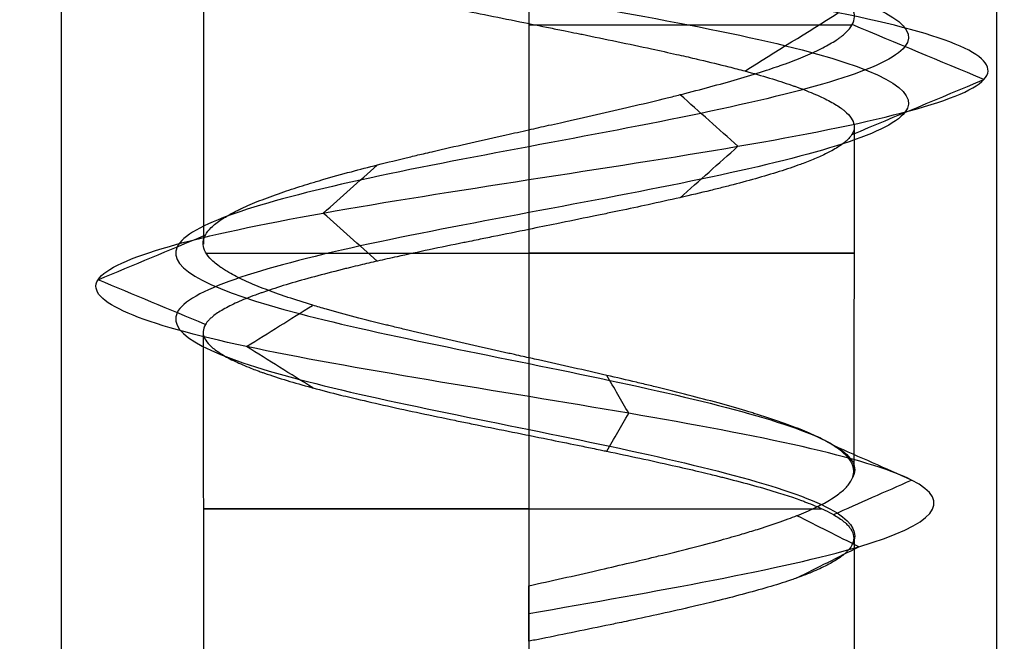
# Model space of a CAD drawing. Header units: millimetres. Extents: x -206 to 214, y -182 to 189.
# Tile 13 of 256: x -174.53 to -169.27, y 87.23 to 90.55. Entities that reach past the tile are written whole.
import ezdxf

# ---------------------------------------------------------------- set-up
doc = ezdxf.new("R2010")
doc.units = ezdxf.units.MM
doc.layers.add('Default', color=7, linetype='Continuous', true_color=0x000000)

msp = doc.modelspace()

# ---------------------------------------------------------------- linework, layer by layer
at = {"layer": 'Default', "color": 9, "true_color": 0xbebcba}
for p, q in [((-173.5499, 91.0767, 824.5033), (-173.5499, 89.3481, 824.5033)), ((-171.8113, 90.5261, 822.7647), (-171.8113, 88.7391, 822.7647)), ((-170.0722, 89.9772, 824.5033), (-170.0745, 88.1311, 824.5033)), ((-173.5517, 88.8754, 824.5033), (-173.5499, 86.4404, 824.5033)), ((-171.8113, 88.3244, 822.7647), (-171.8113, 86.4404, 822.7647)), ((-170.0727, 87.7751, 824.5033), (-170.0727, 86.4404, 824.5033)), ((-171.8113, 87.4481, 826.4209), (-171.8113, 87.2998, 826.4209)), ((-171.8113, 87.374, 826.2419), (-171.8113, 87.374, 826.5999))]:
    msp.add_line(p, q, dxfattribs=at)
at = {"layer": 'Default', "color": 9, "true_color": 0xbebcba, "extrusion": (0, -1, 0)}
for centre, start, end in [((-171.8113, 824.5033, -90.5175), 7.3693, 90), ((-171.8113, 824.5033, -89.2995), 187.1804, 0), ((-171.8113, 824.5033, -89.2995), 0, 90), ((-171.8113, 824.5033, -87.9332), 180, 334.0905), ((-171.8113, 824.5033, -87.9332), 90, 180)]:
    msp.add_arc(centre, 1.7386, start, end, dxfattribs=at)
at = {"layer": 'Default'}
for points in [[(-174.3113, 125.5307, 824.5033), (-174.3113, 103.0307, 824.5033), (-174.3113, 80.5307, 824.5033)], [(-171.8113, 125.5307, 827.0033), (-171.8113, 103.0307, 827.0033), (-171.8113, 80.5307, 827.0033)], [(-171.8113, 125.5307, 822.0033), (-171.8113, 103.0307, 822.0033), (-171.8113, 80.5307, 822.0033)], [(-169.3113, 125.5307, 824.5033), (-169.3113, 103.0307, 824.5033), (-169.3113, 80.5307, 824.5033)]]:
    msp.add_open_spline(points, degree=2, dxfattribs=at)
at = {"layer": 'Default', "color": 9, "true_color": 0xbebcba}
for points, knots in [([(-171.8113, 92.1863, 826.7442), (-172.5334, 92.0674, 826.7296), (-173.9341, 91.8297, 825.9505), (-174.1619, 91.473, 823.5937), (-172.3852, 91.1164, 822.1033), (-170.1964, 90.7598, 822.7053), (-169.465, 90.4031, 824.8051), (-170.7507, 90.0465, 826.5603), (-172.8778, 89.6898, 826.4994), (-174.0091, 89.3332, 824.7533), (-173.2313, 88.9766, 822.8749), (-171.2906, 88.6199, 822.4593), (-170.1375, 88.3284, 823.5463), (-170.0528, 88.1557, 824.3796), (-170.0793, 88.1019, 824.6327)], [0, 0, 0, 0, 0.966644, 1.933288, 2.899932, 3.866576, 4.833219, 5.799863, 6.766507, 7.733151, 8.699795, 9.666439, 10.633083, 11.070576, 11.070576, 11.070576, 11.070576]), ([(-171.8113, 91.8342, 826.7442), (-172.5334, 91.7154, 826.7296), (-173.9341, 91.4776, 825.9505), (-174.1619, 91.121, 823.5937), (-172.3852, 90.7643, 822.1033), (-170.1964, 90.4077, 822.7053), (-169.465, 90.051, 824.8051), (-170.7507, 89.6944, 826.5603), (-172.8778, 89.3378, 826.4994), (-174.0091, 88.9811, 824.7533), (-173.2313, 88.6245, 822.8749), (-171.2906, 88.2679, 822.4593), (-170.1327, 87.9751, 823.5508), (-170.0517, 87.8012, 824.3913), (-170.0812, 87.7462, 824.6498)], [0, 0, 0, 0, 0.966644, 1.933288, 2.899932, 3.866576, 4.833219, 5.799863, 6.766507, 7.733151, 8.699795, 9.666439, 10.633083, 11.080428, 11.080428, 11.080428, 11.080428]), ([(-171.8113, 89.9583, 826.2419), (-171.7759, 89.9668, 826.2398), (-171.7408, 89.9746, 826.2388), (-171.7057, 89.9824, 826.2368), (-171.6847, 89.9871, 826.2356), (-171.6637, 89.9918, 826.234), (-171.6427, 89.9965, 826.2321), (-171.6332, 89.9986, 826.2312), (-171.6237, 90.0007, 826.2302), (-171.6142, 90.0029, 826.2292), (-171.5506, 90.0171, 826.2223), (-171.4877, 90.0313, 826.2121), (-171.4256, 90.0454, 826.1985), (-171.3637, 90.0595, 826.185), (-171.3027, 90.0736, 826.1682), (-171.2429, 90.0877, 826.1481), (-171.1845, 90.1015, 826.1284), (-171.1272, 90.1153, 826.1056), (-171.0713, 90.1291, 826.0795), (-171.0481, 90.1348, 826.0687), (-171.0251, 90.1405, 826.0573), (-171.0024, 90.1463, 826.0454), (-170.9939, 90.1484, 826.0409), (-170.9855, 90.1505, 826.0364), (-170.9771, 90.1527, 826.0318), (-170.9247, 90.1661, 826.0031), (-170.8739, 90.1794, 825.9714), (-170.825, 90.1927, 825.9372), (-170.7738, 90.2067, 825.9013), (-170.7245, 90.2206, 825.8626), (-170.6774, 90.2345, 825.8213), (-170.6297, 90.2487, 825.7795), (-170.5841, 90.2628, 825.735), (-170.5409, 90.2769, 825.6881), (-170.5225, 90.283, 825.6681), (-170.5045, 90.289, 825.6477), (-170.487, 90.2951, 825.6269), (-170.4787, 90.2979, 825.617), (-170.4706, 90.3008, 825.6071), (-170.4625, 90.3036, 825.5972), (-170.4549, 90.3063, 825.5877), (-170.4474, 90.309, 825.5782), (-170.44, 90.3117, 825.5686), (-170.4012, 90.3257, 825.5185), (-170.3652, 90.3398, 825.4664), (-170.3319, 90.3538, 825.4128), (-170.2984, 90.3679, 825.3586), (-170.2677, 90.382, 825.3028), (-170.2402, 90.3962, 825.2455), (-170.2129, 90.4101, 825.189), (-170.1887, 90.4241, 825.1311), (-170.1676, 90.438, 825.072), (-170.1613, 90.4422, 825.0543), (-170.1553, 90.4464, 825.0365), (-170.1496, 90.4506, 825.0185), (-170.1456, 90.4536, 825.006), (-170.1417, 90.4565, 824.9933), (-170.138, 90.4595, 824.9807), (-170.1352, 90.4616, 824.9713), (-170.1325, 90.4638, 824.962), (-170.13, 90.466, 824.9526), (-170.1131, 90.4801, 824.8915), (-170.0998, 90.4943, 824.8296), (-170.0901, 90.5084, 824.7673), (-170.0873, 90.5124, 824.7494), (-170.0848, 90.5164, 824.7315), (-170.0827, 90.5205, 824.7135), (-170.0753, 90.5342, 824.6527), (-170.0714, 90.5479, 824.5914), (-170.071, 90.5616, 824.5299), (-170.0705, 90.5754, 824.4678), (-170.0735, 90.5893, 824.4055), (-170.0798, 90.6032, 824.3433), (-170.0813, 90.6065, 824.3286), (-170.0829, 90.6098, 824.3139), (-170.0848, 90.6131, 824.2992), (-170.0862, 90.6155, 824.2886), (-170.0876, 90.6178, 824.2781), (-170.0891, 90.6202, 824.2675), (-170.0982, 90.6341, 824.2055), (-170.1105, 90.648, 824.1441), (-170.1259, 90.6619, 824.0835), (-170.1416, 90.676, 824.0218), (-170.1605, 90.6901, 823.961), (-170.1825, 90.7042, 823.9013), (-170.2046, 90.7184, 823.8416), (-170.2298, 90.7325, 823.783), (-170.258, 90.7467, 823.7258), (-170.2715, 90.7534, 823.6986), (-170.2856, 90.7601, 823.6717), (-170.3004, 90.7669, 823.6451), (-170.3062, 90.7696, 823.6347), (-170.3122, 90.7722, 823.6243), (-170.3182, 90.7749, 823.6139), (-170.3505, 90.7891, 823.5588), (-170.3856, 90.8033, 823.5056), (-170.4233, 90.8174, 823.4547), (-170.4606, 90.8314, 823.4044), (-170.5006, 90.8454, 823.3562), (-170.5431, 90.8593, 823.3105), (-170.579, 90.8711, 823.2719), (-170.6167, 90.8829, 823.235), (-170.6562, 90.8947, 823.2), (-170.6817, 90.9023, 823.1775), (-170.7079, 90.9099, 823.1557), (-170.7349, 90.9176, 823.1347), (-170.7425, 90.9197, 823.1288), (-170.7502, 90.9219, 823.1229), (-170.7579, 90.924, 823.1171), (-170.8069, 90.9377, 823.0804), (-170.8578, 90.9514, 823.0464), (-170.9104, 90.965, 823.0153), (-170.9642, 90.9789, 822.9834), (-171.0197, 90.9928, 822.9544), (-171.0766, 91.0068, 822.9284), (-171.1345, 91.0209, 822.9019), (-171.1938, 91.0351, 822.8785), (-171.2544, 91.0493, 822.8583), (-171.2924, 91.0582, 822.8456), (-171.3309, 91.0671, 822.8341), (-171.3695, 91.0767, 822.8218)], [-6.653449, -6.653449, -6.653449, -6.653449, -6.513058, -6.513058, -6.513058, -6.429349, -6.429349, -6.429349, -6.391313, -6.391313, -6.391313, -6.137733, -6.137733, -6.137733, -5.886174, -5.886174, -5.886174, -5.640958, -5.640958, -5.640958, -5.538896, -5.538896, -5.538896, -5.500902, -5.500902, -5.500902, -5.263064, -5.263064, -5.263064, -5.014072, -5.014072, -5.014072, -4.761019, -4.761019, -4.761019, -4.652772, -4.652772, -4.652772, -4.601784, -4.601784, -4.601784, -4.5536, -4.5536, -4.5536, -4.301916, -4.301916, -4.301916, -4.048844, -4.048844, -4.048844, -3.79923, -3.79923, -3.79923, -3.724416, -3.724416, -3.724416, -3.671869, -3.671869, -3.671869, -3.633196, -3.633196, -3.633196, -3.381521, -3.381521, -3.381521, -3.309576, -3.309576, -3.309576, -3.065413, -3.065413, -3.065413, -2.817494, -2.817494, -2.817494, -2.758607, -2.758607, -2.758607, -2.716171, -2.716171, -2.716171, -2.467194, -2.467194, -2.467194, -2.214079, -2.214079, -2.214079, -1.960596, -1.960596, -1.960596, -1.839775, -1.839775, -1.839775, -1.792091, -1.792091, -1.792091, -1.538864, -1.538864, -1.538864, -1.290075, -1.290075, -1.290075, -1.080262, -1.080262, -1.080262, -0.944641, -0.944641, -0.944641, -0.906214, -0.906214, -0.906214, -0.662832, -0.662832, -0.662832, -0.413887, -0.413887, -0.413887, -0.160345, -0.160345, -0.160345, 0, 0, 0, 0]), ([(-173.5341, 91.0289, 824.2694), (-173.5262, 91.0159, 824.2032), (-173.5142, 91.0026, 824.1382), (-173.4985, 90.9894, 824.0744), (-173.4838, 90.9769, 824.0146), (-173.4659, 90.9645, 823.9557), (-173.4446, 90.9521, 823.8981), (-173.4432, 90.9513, 823.8942), (-173.4417, 90.9504, 823.8903), (-173.4402, 90.9496, 823.8863), (-173.4179, 90.9368, 823.8275), (-173.3922, 90.9241, 823.7699), (-173.3632, 90.9113, 823.7139), (-173.3545, 90.9075, 823.6971), (-173.3455, 90.9037, 823.6805), (-173.3363, 90.8999, 823.6639), (-173.3301, 90.8974, 823.6531), (-173.3239, 90.8948, 823.6422), (-173.3175, 90.8923, 823.6315), (-173.3124, 90.8903, 823.6228), (-173.3072, 90.8882, 823.6142), (-173.302, 90.8862, 823.6057), (-173.2689, 90.8735, 823.5519), (-173.2329, 90.8608, 823.5), (-173.1943, 90.8481, 823.4502), (-173.1553, 90.8353, 823.3999), (-173.1135, 90.8225, 823.3518), (-173.0693, 90.8097, 823.3059), (-173.0255, 90.797, 823.2603), (-172.9792, 90.7843, 823.217), (-172.9307, 90.7715, 823.1761), (-172.9112, 90.7664, 823.1597), (-172.8912, 90.7613, 823.1436), (-172.8709, 90.7561, 823.1279), (-172.8638, 90.7543, 823.1223), (-172.8566, 90.7525, 823.1169), (-172.8493, 90.7507, 823.1114), (-172.7982, 90.7378, 823.0731), (-172.7452, 90.725, 823.0376), (-172.6906, 90.7123, 823.005), (-172.6367, 90.6997, 822.9729), (-172.5812, 90.6871, 822.9436), (-172.5243, 90.6745, 822.9175), (-172.4767, 90.6639, 822.8957), (-172.4282, 90.6534, 822.876), (-172.3788, 90.6428, 822.8586), (-172.3542, 90.6375, 822.8499), (-172.3293, 90.6322, 822.8418), (-172.3042, 90.627, 822.8343), (-172.2893, 90.6238, 822.8299), (-172.2742, 90.6207, 822.8256), (-172.2592, 90.6175, 822.8216), (-172.25, 90.6156, 822.8191), (-172.2408, 90.6137, 822.8167), (-172.2316, 90.6118, 822.8144), (-172.2306, 90.6115, 822.8142), (-172.2295, 90.6113, 822.8139), (-172.2284, 90.6111, 822.8136), (-172.1688, 90.5987, 822.7989), (-172.1085, 90.5863, 822.7877), (-172.0478, 90.5739, 822.7798), (-171.9851, 90.5611, 822.7717), (-171.922, 90.5484, 822.7671), (-171.8587, 90.5356, 822.766), (-171.8045, 90.5247, 822.765), (-171.7501, 90.5137, 822.7666), (-171.6958, 90.5028, 822.7706), (-171.6692, 90.4974, 822.7726), (-171.6426, 90.4921, 822.7752), (-171.6161, 90.4867, 822.7784), (-171.5957, 90.4826, 822.7809), (-171.5754, 90.4784, 822.7837), (-171.5551, 90.4743, 822.7868), (-171.5457, 90.4724, 822.7883), (-171.5362, 90.4705, 822.7898), (-171.5268, 90.4686, 822.7914), (-171.4639, 90.4557, 822.8022), (-171.4016, 90.4429, 822.8162), (-171.3403, 90.4302, 822.8335), (-171.2774, 90.417, 822.8512), (-171.2155, 90.4039, 822.8722), (-171.1549, 90.3908, 822.8966), (-171.1095, 90.381, 822.9148), (-171.0649, 90.3712, 822.9349), (-171.0211, 90.3613, 822.9568), (-170.9883, 90.354, 822.9732), (-170.9559, 90.3466, 822.9907), (-170.9242, 90.3392, 823.0092), (-170.9153, 90.3371, 823.0143), (-170.9065, 90.3351, 823.0195), (-170.8978, 90.333, 823.0248), (-170.844, 90.3203, 823.0574), (-170.7923, 90.3077, 823.0928), (-170.7428, 90.2951, 823.1309), (-170.7135, 90.2876, 823.1534), (-170.685, 90.2802, 823.1769), (-170.6574, 90.2727, 823.2014), (-170.6105, 90.2601, 823.2429), (-170.566, 90.2474, 823.2872), (-170.5241, 90.2347, 823.3339), (-170.4828, 90.2222, 823.38), (-170.444, 90.2097, 823.4285), (-170.4077, 90.1971, 823.4791), (-170.4017, 90.1951, 823.4875), (-170.3958, 90.193, 823.4959), (-170.3899, 90.1909, 823.5044), (-170.354, 90.1781, 823.5566), (-170.3209, 90.1654, 823.6107), (-170.2907, 90.1527, 823.6663), (-170.2604, 90.1399, 823.7223), (-170.233, 90.1271, 823.78), (-170.2087, 90.1143, 823.8389), (-170.1846, 90.1016, 823.8973), (-170.1635, 90.089, 823.9569), (-170.1456, 90.0763, 824.0176), (-170.1404, 90.0726, 824.035), (-170.1355, 90.069, 824.0526), (-170.1309, 90.0653, 824.0702), (-170.1271, 90.0623, 824.0846), (-170.1235, 90.0593, 824.0991), (-170.12, 90.0563, 824.1136), (-170.1176, 90.0542, 824.124), (-170.1152, 90.052, 824.1345), (-170.1129, 90.0499, 824.145), (-170.0993, 90.0371, 824.2072), (-170.0891, 90.0243, 824.2699), (-170.0822, 90.0116, 824.3328), (-170.0761, 90.0001, 824.3895), (-170.0727, 89.9887, 824.4464), (-170.0722, 89.9772, 824.5033)], [-10.508396, -10.508396, -10.508396, -10.508396, -10.246469, -10.246469, -10.246469, -10.002915, -10.002915, -10.002915, -9.986273, -9.986273, -9.986273, -9.73667, -9.73667, -9.73667, -9.661722, -9.661722, -9.661722, -9.61222, -9.61222, -9.61222, -9.572445, -9.572445, -9.572445, -9.322541, -9.322541, -9.322541, -9.070289, -9.070289, -9.070289, -8.819501, -8.819501, -8.819501, -8.718054, -8.718054, -8.718054, -8.682181, -8.682181, -8.682181, -8.429738, -8.429738, -8.429738, -8.181445, -8.181445, -8.181445, -7.974116, -7.974116, -7.974116, -7.870464, -7.870464, -7.870464, -7.808662, -7.808662, -7.808662, -7.771138, -7.771138, -7.771138, -7.766718, -7.766718, -7.766718, -7.523811, -7.523811, -7.523811, -7.273287, -7.273287, -7.273287, -7.058029, -7.058029, -7.058029, -6.952257, -6.952257, -6.952257, -6.870989, -6.870989, -6.870989, -6.833167, -6.833167, -6.833167, -6.580523, -6.580523, -6.580523, -6.321881, -6.321881, -6.321881, -6.128024, -6.128024, -6.128024, -5.982551, -5.982551, -5.982551, -5.942016, -5.942016, -5.942016, -5.693867, -5.693867, -5.693867, -5.547605, -5.547605, -5.547605, -5.299187, -5.299187, -5.299187, -5.053267, -5.053267, -5.053267, -5.0124, -5.0124, -5.0124, -4.761531, -4.761531, -4.761531, -4.509, -4.509, -4.509, -4.258756, -4.258756, -4.258756, -4.186636, -4.186636, -4.186636, -4.127585, -4.127585, -4.127585, -4.085109, -4.085109, -4.085109, -3.833581, -3.833581, -3.833581, -3.607988, -3.607988, -3.607988, -3.607988]), ([(-170.0745, 88.1311, 824.5033), (-170.0745, 88.1319, 824.5), (-170.0745, 88.1326, 824.4967), (-170.0745, 88.1333, 824.4935), (-170.0745, 88.1358, 824.4825), (-170.0746, 88.1382, 824.4715), (-170.0748, 88.1407, 824.4606), (-170.0749, 88.1428, 824.4508), (-170.0752, 88.145, 824.441), (-170.0755, 88.1472, 824.4312), (-170.0777, 88.1614, 824.3673), (-170.0832, 88.1756, 824.3039), (-170.0922, 88.1898, 824.241), (-170.101, 88.2038, 824.1791), (-170.1132, 88.2177, 824.1178), (-170.1288, 88.2317, 824.0574), (-170.1437, 88.2451, 823.9996), (-170.1618, 88.2584, 823.9426), (-170.183, 88.2718, 823.8868), (-170.1917, 88.2773, 823.8638), (-170.2009, 88.2828, 823.841), (-170.2107, 88.2883, 823.8184), (-170.215, 88.2907, 823.8086), (-170.2193, 88.2931, 823.7988), (-170.2238, 88.2955, 823.7891), (-170.2278, 88.2977, 823.7802), (-170.2319, 88.2999, 823.7714), (-170.2361, 88.302, 823.7626), (-170.2622, 88.3156, 823.7081), (-170.2912, 88.329, 823.6551), (-170.3229, 88.3425, 823.6038), (-170.356, 88.3565, 823.5502), (-170.392, 88.3706, 823.4985), (-170.4307, 88.3846, 823.4487), (-170.4697, 88.3988, 823.3985), (-170.5115, 88.4129, 823.3503), (-170.5558, 88.4271, 823.3043), (-170.5705, 88.4318, 823.2891), (-170.5854, 88.4365, 823.2741), (-170.6007, 88.4412, 823.2593), (-170.6099, 88.4441, 823.2504), (-170.6193, 88.447, 823.2415), (-170.6287, 88.4498, 823.2327), (-170.6363, 88.4521, 823.2257), (-170.6439, 88.4544, 823.2188), (-170.6516, 88.4567, 823.2119), (-170.6988, 88.4708, 823.1695), (-170.7482, 88.4849, 823.1296), (-170.7994, 88.499, 823.0925), (-170.8509, 88.5131, 823.0552), (-170.9043, 88.5272, 823.0207), (-170.9593, 88.5414, 822.9892), (-171.0136, 88.5553, 822.9581), (-171.0695, 88.5693, 822.9299), (-171.1268, 88.5833, 822.9048), (-171.1505, 88.5891, 822.8944), (-171.1745, 88.5948, 822.8846), (-171.1987, 88.6006, 822.8753), (-171.2112, 88.6036, 822.8705), (-171.2237, 88.6066, 822.8659), (-171.2363, 88.6096, 822.8614), (-171.2883, 88.622, 822.8429), (-171.341, 88.6343, 822.827), (-171.3944, 88.6466, 822.8139), (-171.4535, 88.6602, 822.7994), (-171.5134, 88.6738, 822.7883), (-171.5738, 88.6874, 822.7804), (-171.6354, 88.7013, 822.7724), (-171.6976, 88.7152, 822.7678), (-171.7601, 88.7291, 822.7665), (-171.7874, 88.7352, 822.766), (-171.8147, 88.7413, 822.7661), (-171.8421, 88.7474, 822.7668), (-171.8574, 88.7508, 822.7672), (-171.8727, 88.7542, 822.7678), (-171.8879, 88.7576, 822.7686), (-171.8978, 88.7598, 822.7691), (-171.9076, 88.762, 822.7697), (-171.9175, 88.7642, 822.7704), (-171.9802, 88.7782, 822.7747), (-172.0426, 88.7922, 822.7823), (-172.1044, 88.8061, 822.7931), (-172.1672, 88.8203, 822.804), (-172.2293, 88.8344, 822.8183), (-172.2905, 88.8486, 822.8357), (-172.3528, 88.8629, 822.8534), (-172.414, 88.8773, 822.8744), (-172.474, 88.8917, 822.8987), (-172.498, 88.8975, 822.9084), (-172.5219, 88.9033, 822.9186), (-172.5455, 88.9091, 822.9294), (-172.5543, 88.9112, 822.9334), (-172.563, 88.9134, 822.9375), (-172.5718, 88.9155, 822.9417), (-172.6294, 88.9298, 822.9691), (-172.6852, 88.9439, 822.9995), (-172.7391, 88.9581, 823.0329), (-172.7925, 88.9721, 823.0659), (-172.8438, 88.9861, 823.1018), (-172.893, 89.0001, 823.1405), (-172.9178, 89.0072, 823.16), (-172.942, 89.0143, 823.1803), (-172.9657, 89.0214, 823.2013), (-173.0124, 89.0353, 823.2427), (-173.0567, 89.0493, 823.2869), (-173.0986, 89.0634, 823.3337), (-173.1053, 89.0656, 823.3412), (-173.1119, 89.0678, 823.3487), (-173.1185, 89.0701, 823.3563), (-173.1589, 89.0839, 823.4031), (-173.1967, 89.0977, 823.452), (-173.2318, 89.1114, 823.5027), (-173.2677, 89.1255, 823.5546), (-173.3008, 89.1395, 823.6085), (-173.3311, 89.1536, 823.664), (-173.3616, 89.1677, 823.7199), (-173.3892, 89.1819, 823.7775), (-173.4137, 89.1961, 823.8365), (-173.422, 89.2009, 823.8565), (-173.43, 89.2057, 823.8766), (-173.4376, 89.2105, 823.8969), (-173.4444, 89.2148, 823.9151), (-173.451, 89.2192, 823.9334), (-173.4572, 89.2235, 823.9518), (-173.4604, 89.2257, 823.9613), (-173.4635, 89.2279, 823.9707), (-173.4666, 89.2301, 823.9802), (-173.4861, 89.2443, 824.0412), (-173.5024, 89.2585, 824.1029), (-173.5153, 89.2727, 824.1653), (-173.5282, 89.2868, 824.2274), (-173.5377, 89.301, 824.2901), (-173.5438, 89.3151, 824.3531), (-173.5497, 89.3286, 824.4132), (-173.5523, 89.3421, 824.4735), (-173.5517, 89.3556, 824.5339), (-173.5515, 89.3598, 824.5527), (-173.551, 89.364, 824.5716), (-173.5502, 89.3682, 824.5904), (-173.5497, 89.3708, 824.6021), (-173.549, 89.3735, 824.6138), (-173.5483, 89.3761, 824.6254), (-173.5476, 89.3783, 824.6355), (-173.5468, 89.3806, 824.6455), (-173.546, 89.3828, 824.6556), (-173.5443, 89.3873, 824.6753), (-173.5423, 89.3917, 824.6951), (-173.5399, 89.3961, 824.7147), (-173.5326, 89.4096, 824.7745), (-173.522, 89.4231, 824.8337), (-173.5082, 89.4365, 824.8922), (-173.4937, 89.4505, 824.9533), (-173.4759, 89.4645, 825.0136), (-173.4548, 89.4786, 825.0729), (-173.4365, 89.4907, 825.1243), (-173.4158, 89.5029, 825.175), (-173.3927, 89.5151, 825.2248), (-173.3846, 89.5194, 825.2423), (-173.3762, 89.5237, 825.2597), (-173.3675, 89.528, 825.277), (-173.3608, 89.5313, 825.2903), (-173.3539, 89.5346, 825.3035), (-173.3469, 89.5379, 825.3166), (-173.3171, 89.552, 825.3723), (-173.2845, 89.566, 825.4263), (-173.2492, 89.5799, 825.4785), (-173.2135, 89.5941, 825.5314), (-173.175, 89.6083, 825.5823), (-173.134, 89.6225, 825.631), (-173.0982, 89.6348, 825.6735), (-173.0605, 89.6472, 825.7143), (-173.021, 89.6595, 825.7533), (-173.0025, 89.6653, 825.7715), (-172.9837, 89.6711, 825.7893), (-172.9644, 89.6769, 825.8067), (-172.9537, 89.6801, 825.8163), (-172.9428, 89.6833, 825.8259), (-172.9319, 89.6866, 825.8353), (-172.9253, 89.6885, 825.8409), (-172.9187, 89.6904, 825.8465), (-172.912, 89.6924, 825.8521), (-172.8632, 89.7065, 825.8927), (-172.8124, 89.7207, 825.9305), (-172.7597, 89.7348, 825.9652), (-172.7147, 89.7469, 825.9948), (-172.6684, 89.7589, 826.0221), (-172.6208, 89.7709, 826.0471), (-172.5659, 89.7848, 826.0759), (-172.5094, 89.7986, 826.1014), (-172.4515, 89.8125, 826.1239), (-172.4261, 89.8186, 826.1337), (-172.4005, 89.8247, 826.1429), (-172.3746, 89.8308, 826.1515), (-172.3593, 89.8344, 826.1566), (-172.3439, 89.838, 826.1615), (-172.3284, 89.8416, 826.1661), (-172.3196, 89.8436, 826.1688), (-172.3107, 89.8457, 826.1714), (-172.3019, 89.8478, 826.1739), (-172.2423, 89.8615, 826.1908), (-172.182, 89.8753, 826.2046), (-172.1211, 89.8891, 826.2151), (-172.0585, 89.9032, 826.226), (-171.9954, 89.9173, 826.2336), (-171.932, 89.9314, 826.2378), (-171.8919, 89.9404, 826.2405), (-171.8516, 89.9493, 826.2419), (-171.8113, 89.9583, 826.2419)], [-10.867612, -10.867612, -10.867612, -10.867612, -10.854563, -10.854563, -10.854563, -10.810943, -10.810943, -10.810943, -10.771966, -10.771966, -10.771966, -10.518636, -10.518636, -10.518636, -10.270052, -10.270052, -10.270052, -10.032419, -10.032419, -10.032419, -9.934567, -9.934567, -9.934567, -9.891961, -9.891961, -9.891961, -9.853313, -9.853313, -9.853313, -9.612992, -9.612992, -9.612992, -9.362447, -9.362447, -9.362447, -9.108873, -9.108873, -9.108873, -9.024684, -9.024684, -9.024684, -8.973412, -8.973412, -8.973412, -8.932435, -8.932435, -8.932435, -8.68029, -8.68029, -8.68029, -8.427642, -8.427642, -8.427642, -8.178689, -8.178689, -8.178689, -8.075674, -8.075674, -8.075674, -8.022483, -8.022483, -8.022483, -7.803327, -7.803327, -7.803327, -7.56112, -7.56112, -7.56112, -7.313208, -7.313208, -7.313208, -7.204394, -7.204394, -7.204394, -7.143578, -7.143578, -7.143578, -7.104376, -7.104376, -7.104376, -6.854513, -6.854513, -6.854513, -6.601123, -6.601123, -6.601123, -6.343684, -6.343684, -6.343684, -6.240578, -6.240578, -6.240578, -6.2021, -6.2021, -6.2021, -5.949082, -5.949082, -5.949082, -5.69988, -5.69988, -5.69988, -5.574155, -5.574155, -5.574155, -5.325042, -5.325042, -5.325042, -5.285135, -5.285135, -5.285135, -5.039451, -5.039451, -5.039451, -4.788131, -4.788131, -4.788131, -4.534276, -4.534276, -4.534276, -4.448203, -4.448203, -4.448203, -4.37086, -4.37086, -4.37086, -4.331223, -4.331223, -4.331223, -4.077328, -4.077328, -4.077328, -3.825211, -3.825211, -3.825211, -3.584981, -3.584981, -3.584981, -3.509952, -3.509952, -3.509952, -3.463493, -3.463493, -3.463493, -3.423385, -3.423385, -3.423385, -3.34452, -3.34452, -3.34452, -3.105142, -3.105142, -3.105142, -2.855123, -2.855123, -2.855123, -2.637451, -2.637451, -2.637451, -2.560563, -2.560563, -2.560563, -2.501388, -2.501388, -2.501388, -2.250463, -2.250463, -2.250463, -1.996831, -1.996831, -1.996831, -1.775916, -1.775916, -1.775916, -1.672789, -1.672789, -1.672789, -1.61532, -1.61532, -1.61532, -1.580856, -1.580856, -1.580856, -1.32898, -1.32898, -1.32898, -1.11493, -1.11493, -1.11493, -0.86815, -0.86815, -0.86815, -0.759828, -0.759828, -0.759828, -0.695598, -0.695598, -0.695598, -0.6589, -0.6589, -0.6589, -0.412887, -0.412887, -0.412887, -0.160163, -0.160163, -0.160163, 0, 0, 0, 0]), ([(-170.0722, 89.9772, 824.5033), (-170.0721, 89.9758, 824.5102), (-170.0721, 89.9744, 824.5172), (-170.0721, 89.973, 824.5241), (-170.0723, 89.9609, 824.5842), (-170.0758, 89.9488, 824.6442), (-170.0826, 89.9366, 824.704), (-170.083, 89.9359, 824.7076), (-170.0834, 89.9351, 824.7113), (-170.0838, 89.9344, 824.7149), (-170.0864, 89.9301, 824.7362), (-170.0894, 89.9257, 824.7574), (-170.0928, 89.9214, 824.7786), (-170.0951, 89.9185, 824.7928), (-170.0976, 89.9156, 824.8071), (-170.1003, 89.9126, 824.8212), (-170.1118, 89.9001, 824.882), (-170.1267, 89.8877, 824.9419), (-170.1448, 89.8752, 825.0009), (-170.1634, 89.8624, 825.0615), (-170.1854, 89.8497, 825.1211), (-170.2105, 89.8369, 825.1794), (-170.2302, 89.8269, 825.2251), (-170.2519, 89.8168, 825.27), (-170.2754, 89.8068, 825.3141), (-170.2972, 89.7975, 825.3548), (-170.3205, 89.7882, 825.3947), (-170.3454, 89.7789, 825.4338), (-170.3501, 89.7772, 825.4412), (-170.3549, 89.7754, 825.4485), (-170.3597, 89.7737, 825.4558), (-170.3948, 89.7608, 825.5093), (-170.4326, 89.748, 825.5608), (-170.473, 89.7352, 825.6101), (-170.5129, 89.7226, 825.6588), (-170.5553, 89.71, 825.7053), (-170.6, 89.6973, 825.7495), (-170.6437, 89.685, 825.7928), (-170.6896, 89.6726, 825.8338), (-170.7376, 89.6602, 825.8722), (-170.7595, 89.6546, 825.8898), (-170.7819, 89.6489, 825.9068), (-170.8046, 89.6433, 825.9232), (-170.8165, 89.6403, 825.9318), (-170.8286, 89.6373, 825.9403), (-170.8407, 89.6344, 825.9486), (-170.8932, 89.6215, 825.9845), (-170.9475, 89.6087, 826.0173), (-171.0035, 89.5959, 826.0467), (-171.0587, 89.5833, 826.0757), (-171.1155, 89.5707, 826.1015), (-171.1736, 89.5581, 826.1239), (-171.224, 89.5472, 826.1435), (-171.2755, 89.5363, 826.1606), (-171.3278, 89.5253, 826.1752), (-171.3514, 89.5204, 826.1818), (-171.3752, 89.5154, 826.188), (-171.3992, 89.5104, 826.1936), (-171.4124, 89.5077, 826.1967), (-171.4257, 89.505, 826.1997), (-171.439, 89.5022, 826.2025), (-171.4504, 89.4999, 826.2049), (-171.4618, 89.4975, 826.2072), (-171.4733, 89.4952, 826.2094), (-171.5358, 89.4824, 826.2213), (-171.5989, 89.4696, 826.2298), (-171.6622, 89.4568, 826.235), (-171.7119, 89.4468, 826.239), (-171.7617, 89.4368, 826.241), (-171.8113, 89.4259, 826.2419)], [-3.607988, -3.607988, -3.607988, -3.607988, -3.580515, -3.580515, -3.580515, -3.34239, -3.34239, -3.34239, -3.327793, -3.327793, -3.327793, -3.242884, -3.242884, -3.242884, -3.185739, -3.185739, -3.185739, -2.941105, -2.941105, -2.941105, -2.689766, -2.689766, -2.689766, -2.492295, -2.492295, -2.492295, -2.309114, -2.309114, -2.309114, -2.27455, -2.27455, -2.27455, -2.021652, -2.021652, -2.021652, -1.772462, -1.772462, -1.772462, -1.528881, -1.528881, -1.528881, -1.417679, -1.417679, -1.417679, -1.359476, -1.359476, -1.359476, -1.108217, -1.108217, -1.108217, -0.861322, -0.861322, -0.861322, -0.646588, -0.646588, -0.646588, -0.549273, -0.549273, -0.549273, -0.495431, -0.495431, -0.495431, -0.44925, -0.44925, -0.44925, -0.197292, -0.197292, -0.197292, 0, 0, 0, 0]), ([(-171.8113, 89.4259, 826.2419), (-171.8744, 89.4132, 826.2419), (-171.9375, 89.4006, 826.2386), (-172.0003, 89.3879, 826.232), (-172.0274, 89.3824, 826.2291), (-172.0545, 89.3769, 826.2257), (-172.0814, 89.3715, 826.2216), (-172.097, 89.3683, 826.2192), (-172.1126, 89.3651, 826.2167), (-172.1282, 89.3619, 826.2139), (-172.1384, 89.3599, 826.2121), (-172.1485, 89.3578, 826.2102), (-172.1586, 89.3557, 826.2082), (-172.221, 89.3429, 826.196), (-172.2826, 89.3302, 826.1805), (-172.3429, 89.3175, 826.1617), (-172.4016, 89.3051, 826.1434), (-172.4592, 89.2927, 826.1221), (-172.5155, 89.2803, 826.0976), (-172.5511, 89.2724, 826.082), (-172.5863, 89.2646, 826.0652), (-172.6208, 89.2567, 826.0471), (-172.6516, 89.2496, 826.0309), (-172.682, 89.2426, 826.0137), (-172.7118, 89.2355, 825.9955), (-172.7296, 89.2313, 825.9847), (-172.7473, 89.2271, 825.9734), (-172.7648, 89.2228, 825.9618), (-172.7733, 89.2208, 825.9562), (-172.7818, 89.2187, 825.9504), (-172.7903, 89.2166, 825.9446), (-172.842, 89.2039, 825.9088), (-172.8917, 89.1912, 825.8702), (-172.9391, 89.1786, 825.8291), (-172.9871, 89.1658, 825.7874), (-173.0328, 89.153, 825.7432), (-173.0761, 89.1402, 825.6965), (-173.1191, 89.1274, 825.6501), (-173.1598, 89.1147, 825.6014), (-173.1979, 89.1019, 825.5505), (-173.2115, 89.0974, 825.5323), (-173.2248, 89.0928, 825.5139), (-173.2378, 89.0883, 825.4952), (-173.2438, 89.0861, 825.4865), (-173.2497, 89.084, 825.4778), (-173.2556, 89.0819, 825.469), (-173.2613, 89.0798, 825.4604), (-173.2669, 89.0778, 825.4519), (-173.2725, 89.0757, 825.4432), (-173.3079, 89.0626, 825.3881), (-173.3404, 89.0494, 825.3312), (-173.3696, 89.0363, 825.2728), (-173.3976, 89.0237, 825.2167), (-173.4228, 89.0111, 825.1592), (-173.4447, 88.9985, 825.1006), (-173.4662, 88.9862, 825.0433), (-173.4846, 88.9739, 824.9849), (-173.4999, 88.9616, 824.9256), (-173.5055, 88.957, 824.9038), (-173.5107, 88.9525, 824.8819), (-173.5154, 88.9479, 824.8599), (-173.5176, 88.9459, 824.8499), (-173.5196, 88.9438, 824.8399), (-173.5216, 88.9418, 824.8299), (-173.5291, 88.9339, 824.7916), (-173.5352, 88.926, 824.7532), (-173.5399, 88.9182, 824.7147), (-173.5474, 88.9057, 824.6532), (-173.5513, 88.8932, 824.5914), (-173.5518, 88.8807, 824.5296), (-173.5518, 88.8789, 824.5208), (-173.5518, 88.8771, 824.5121), (-173.5517, 88.8754, 824.5033)], [-14.42466, -14.42466, -14.42466, -14.42466, -14.174579, -14.174579, -14.174579, -14.066687, -14.066687, -14.066687, -14.004079, -14.004079, -14.004079, -13.963218, -13.963218, -13.963218, -13.71209, -13.71209, -13.71209, -13.46884, -13.46884, -13.46884, -13.314604, -13.314604, -13.314604, -13.176426, -13.176426, -13.176426, -13.093526, -13.093526, -13.093526, -13.052825, -13.052825, -13.052825, -12.803889, -12.803889, -12.803889, -12.552012, -12.552012, -12.552012, -12.300759, -12.300759, -12.300759, -12.210779, -12.210779, -12.210779, -12.168887, -12.168887, -12.168887, -12.128305, -12.128305, -12.128305, -11.869103, -11.869103, -11.869103, -11.620846, -11.620846, -11.620846, -11.378495, -11.378495, -11.378495, -11.289271, -11.289271, -11.289271, -11.248801, -11.248801, -11.248801, -11.094821, -11.094821, -11.094821, -10.849601, -10.849601, -10.849601, -10.814871, -10.814871, -10.814871, -10.814871]), ([(-173.5517, 88.8754, 824.5033), (-173.5513, 88.8643, 824.4487), (-173.5482, 88.8533, 824.3942), (-173.5425, 88.8423, 824.3398), (-173.5368, 88.8313, 824.2858), (-173.5287, 88.8204, 824.232), (-173.518, 88.8094, 824.1786), (-173.5161, 88.8075, 824.1692), (-173.5142, 88.8056, 824.1598), (-173.5122, 88.8037, 824.1505), (-173.5099, 88.8015, 824.1402), (-173.5076, 88.7994, 824.1299), (-173.5052, 88.7973, 824.1197), (-173.4907, 88.7845, 824.0576), (-173.4728, 88.7717, 823.9964), (-173.4519, 88.7589, 823.9363), (-173.4309, 88.7462, 823.8762), (-173.4068, 88.7334, 823.8172), (-173.3796, 88.7206, 823.7595), (-173.3547, 88.7089, 823.7067), (-173.3273, 88.6971, 823.655), (-173.2973, 88.6854, 823.6047), (-173.286, 88.6809, 823.5857), (-173.2743, 88.6765, 823.5668), (-173.2622, 88.672, 823.5481), (-173.2551, 88.6694, 823.5373), (-173.248, 88.6668, 823.5265), (-173.2407, 88.6642, 823.5158), (-173.2353, 88.6622, 823.5077), (-173.2297, 88.6603, 823.4997), (-173.2241, 88.6583, 823.4917), (-173.1866, 88.6452, 823.4383), (-173.1462, 88.6321, 823.3872), (-173.103, 88.619, 823.3387), (-173.0622, 88.6066, 823.2927), (-173.019, 88.5942, 823.2491), (-172.9734, 88.5818, 823.2082), (-172.9709, 88.5811, 823.2059), (-172.9683, 88.5804, 823.2036), (-172.9657, 88.5797, 823.2013), (-172.9186, 88.567, 823.1594), (-172.869, 88.5542, 823.1204), (-172.8171, 88.5414, 823.0842), (-172.7984, 88.5368, 823.0711), (-172.7794, 88.5322, 823.0585), (-172.7602, 88.5276, 823.0461), (-172.7511, 88.5254, 823.0403), (-172.7419, 88.5232, 823.0346), (-172.7327, 88.521, 823.0289), (-172.6789, 88.5083, 822.996), (-172.6234, 88.4956, 822.966), (-172.5664, 88.4829, 822.9391), (-172.5089, 88.4701, 822.912), (-172.4499, 88.4573, 822.8879), (-172.3897, 88.4445, 822.867), (-172.33, 88.4318, 822.8462), (-172.2691, 88.4191, 822.8286), (-172.2073, 88.4063, 822.8141), (-172.1815, 88.401, 822.808), (-172.1555, 88.3957, 822.8026), (-172.1293, 88.3903, 822.7976), (-172.1154, 88.3875, 822.795), (-172.1014, 88.3846, 822.7925), (-172.0874, 88.3818, 822.7902), (-172.0244, 88.369, 822.7798), (-171.961, 88.3562, 822.7728), (-171.8976, 88.3434, 822.7691), (-171.8351, 88.3308, 822.7655), (-171.7724, 88.3182, 822.7652), (-171.71, 88.3057, 822.7683), (-171.6568, 88.2949, 822.7709), (-171.6038, 88.2842, 822.7759), (-171.5512, 88.2735, 822.7835), (-171.5248, 88.2681, 822.7873), (-171.4986, 88.2627, 822.7917), (-171.4725, 88.2573, 822.7968), (-171.4581, 88.2544, 822.7995), (-171.4438, 88.2514, 822.8025), (-171.4295, 88.2485, 822.8057), (-171.4202, 88.2465, 822.8078), (-171.4109, 88.2446, 822.8099), (-171.4016, 88.2427, 822.8121), (-171.3992, 88.2422, 822.8127), (-171.3968, 88.2417, 822.8133), (-171.3944, 88.2412, 822.8139), (-171.3347, 88.2287, 822.8286), (-171.2759, 88.2163, 822.8466), (-171.2184, 88.2039, 822.8679), (-171.1591, 88.1912, 822.8898), (-171.101, 88.1784, 822.9151), (-171.0444, 88.1656, 822.9435), (-170.9959, 88.1547, 822.9678), (-170.9485, 88.1437, 822.9945), (-170.9023, 88.1328, 823.0233), (-170.8821, 88.128, 823.0359), (-170.8621, 88.1232, 823.049), (-170.8424, 88.1184, 823.0624), (-170.8282, 88.115, 823.072), (-170.8142, 88.1115, 823.0818), (-170.8004, 88.1081, 823.0919), (-170.792, 88.106, 823.0979), (-170.7837, 88.1039, 823.1041), (-170.7754, 88.1018, 823.1103), (-170.7243, 88.089, 823.1486), (-170.6753, 88.0762, 823.1895), (-170.6286, 88.0634, 823.2329), (-170.5797, 88.05, 823.2782), (-170.5334, 88.0367, 823.3262), (-170.4898, 88.0233, 823.3766), (-170.4572, 88.0133, 823.4144), (-170.4261, 88.0032, 823.4536), (-170.3967, 87.9932, 823.494), (-170.3836, 87.9887, 823.512), (-170.3708, 87.9842, 823.5302), (-170.3584, 87.9797, 823.5487), (-170.351, 87.9771, 823.5597), (-170.3438, 87.9744, 823.5707), (-170.3367, 87.9717, 823.5819), (-170.3302, 87.9693, 823.5921), (-170.3237, 87.9669, 823.6024), (-170.3174, 87.9644, 823.6128), (-170.2848, 87.9518, 823.6663), (-170.2552, 87.9392, 823.7214), (-170.2289, 87.9266, 823.7779), (-170.2123, 87.9186, 823.8137), (-170.1969, 87.9106, 823.85), (-170.183, 87.9027, 823.8868), (-170.1607, 87.89, 823.9454), (-170.1419, 87.8773, 824.0053), (-170.1266, 87.8646, 824.0662), (-170.119, 87.8584, 824.0962), (-170.1123, 87.8521, 824.1265), (-170.1064, 87.8458, 824.1569), (-170.1015, 87.8407, 824.1819), (-170.0972, 87.8356, 824.207), (-170.0935, 87.8304, 824.2323), (-170.0921, 87.8285, 824.2415), (-170.0908, 87.8266, 824.2507), (-170.0896, 87.8248, 824.2599), (-170.0813, 87.812, 824.3227), (-170.0765, 87.7993, 824.3858), (-170.075, 87.7865, 824.4491), (-170.0735, 87.7737, 824.5128), (-170.0754, 87.7609, 824.5765), (-170.0806, 87.7481, 824.6401), (-170.0858, 87.7354, 824.703), (-170.0942, 87.7227, 824.7657), (-170.1059, 87.71, 824.8279), (-170.1099, 87.7057, 824.8494), (-170.1143, 87.7013, 824.8708), (-170.1191, 87.6969, 824.8921), (-170.1215, 87.6947, 824.9025), (-170.1239, 87.6926, 824.9129), (-170.1265, 87.6904, 824.9233), (-170.1287, 87.6885, 824.9326), (-170.1311, 87.6866, 824.9419), (-170.1335, 87.6847, 824.9511), (-170.1496, 87.6719, 825.0128), (-170.1688, 87.6591, 825.0734), (-170.1912, 87.6464, 825.1327), (-170.2133, 87.6338, 825.191), (-170.2384, 87.6212, 825.2481), (-170.2666, 87.6087, 825.3036), (-170.2938, 87.5965, 825.3572), (-170.3238, 87.5844, 825.4093), (-170.3567, 87.5722, 825.4596), (-170.3639, 87.5695, 825.4707), (-170.3713, 87.5669, 825.4817), (-170.3788, 87.5642, 825.4925), (-170.3881, 87.5609, 825.506), (-170.3976, 87.5575, 825.5194), (-170.4073, 87.5542, 825.5326), (-170.4143, 87.5518, 825.5422), (-170.4215, 87.5494, 825.5517), (-170.4287, 87.547, 825.5611), (-170.4663, 87.5345, 825.6099), (-170.5066, 87.522, 825.6565), (-170.5493, 87.5096, 825.7008), (-170.5932, 87.4968, 825.7463), (-170.6396, 87.484, 825.7893), (-170.6883, 87.4713, 825.8297), (-170.7345, 87.4591, 825.8681), (-170.7827, 87.447, 825.9041), (-170.8327, 87.4349, 825.9377), (-170.8528, 87.43, 825.9512), (-170.8732, 87.4251, 825.9643), (-170.8938, 87.4202, 825.977), (-170.9045, 87.4177, 825.9836), (-170.9153, 87.4152, 825.9901), (-170.9261, 87.4127, 825.9964), (-170.9358, 87.4104, 826.0021), (-170.9455, 87.4082, 826.0077), (-170.9552, 87.4059, 826.0131), (-171.0108, 87.3931, 826.0443), (-171.0679, 87.3803, 826.0726), (-171.1264, 87.3675, 826.0978), (-171.1803, 87.3557, 826.121), (-171.2354, 87.3439, 826.1416), (-171.2914, 87.3321, 826.1595), (-171.3074, 87.3287, 826.1646), (-171.3235, 87.3253, 826.1695), (-171.3397, 87.3219, 826.1742), (-171.352, 87.3193, 826.1778), (-171.3644, 87.3167, 826.1812), (-171.3768, 87.3142, 826.1845), (-171.4377, 87.3015, 826.2006), (-171.4993, 87.2889, 826.2135), (-171.5614, 87.2762, 826.2229), (-171.6216, 87.264, 826.232), (-171.6822, 87.2517, 826.238), (-171.7431, 87.2394, 826.2405), (-171.7658, 87.2349, 826.2414), (-171.7886, 87.2303, 826.2419), (-171.8113, 87.2257, 826.2419)], [-10.814871, -10.814871, -10.814871, -10.814871, -10.598447, -10.598447, -10.598447, -10.383094, -10.383094, -10.383094, -10.345164, -10.345164, -10.345164, -10.303556, -10.303556, -10.303556, -10.051243, -10.051243, -10.051243, -9.798907, -9.798907, -9.798907, -9.567357, -9.567357, -9.567357, -9.479357, -9.479357, -9.479357, -9.428124, -9.428124, -9.428124, -9.389567, -9.389567, -9.389567, -9.131637, -9.131637, -9.131637, -8.888578, -8.888578, -8.888578, -8.874851, -8.874851, -8.874851, -8.624871, -8.624871, -8.624871, -8.534413, -8.534413, -8.534413, -8.49163, -8.49163, -8.49163, -8.24184, -8.24184, -8.24184, -7.989635, -7.989635, -7.989635, -7.738771, -7.738771, -7.738771, -7.633584, -7.633584, -7.633584, -7.577318, -7.577318, -7.577318, -7.325094, -7.325094, -7.325094, -7.077184, -7.077184, -7.077184, -6.866387, -6.866387, -6.866387, -6.760977, -6.760977, -6.760977, -6.702993, -6.702993, -6.702993, -6.665267, -6.665267, -6.665267, -6.655476, -6.655476, -6.655476, -6.412088, -6.412088, -6.412088, -6.161379, -6.161379, -6.161379, -5.946087, -5.946087, -5.946087, -5.851614, -5.851614, -5.851614, -5.783924, -5.783924, -5.783924, -5.742916, -5.742916, -5.742916, -5.490273, -5.490273, -5.490273, -5.226266, -5.226266, -5.226266, -5.028361, -5.028361, -5.028361, -4.940206, -4.940206, -4.940206, -4.887861, -4.887861, -4.887861, -4.839813, -4.839813, -4.839813, -4.592153, -4.592153, -4.592153, -4.436129, -4.436129, -4.436129, -4.187462, -4.187462, -4.187462, -4.064736, -4.064736, -4.064736, -3.96383, -3.96383, -3.96383, -3.926929, -3.926929, -3.926929, -3.676284, -3.676284, -3.676284, -3.423778, -3.423778, -3.423778, -3.17339, -3.17339, -3.17339, -3.086885, -3.086885, -3.086885, -3.044561, -3.044561, -3.044561, -3.006685, -3.006685, -3.006685, -2.755015, -2.755015, -2.755015, -2.508123, -2.508123, -2.508123, -2.27009, -2.27009, -2.27009, -2.217688, -2.217688, -2.217688, -2.152741, -2.152741, -2.152741, -2.105706, -2.105706, -2.105706, -1.861703, -1.861703, -1.861703, -1.611188, -1.611188, -1.611188, -1.372899, -1.372899, -1.372899, -1.276995, -1.276995, -1.276995, -1.227263, -1.227263, -1.227263, -1.18296, -1.18296, -1.18296, -0.930714, -0.930714, -0.930714, -0.697874, -0.697874, -0.697874, -0.631303, -0.631303, -0.631303, -0.580401, -0.580401, -0.580401, -0.331304, -0.331304, -0.331304, -0.090127, -0.090127, -0.090127, 0, 0, 0, 0]), ([(-171.8113, 87.5223, 826.2419), (-171.7513, 87.5357, 826.2419), (-171.6914, 87.549, 826.2386), (-171.6319, 87.5623, 826.2321), (-171.5697, 87.5763, 826.2253), (-171.5079, 87.5902, 826.215), (-171.4468, 87.6042, 826.2015), (-171.3934, 87.6164, 826.1897), (-171.3405, 87.6285, 826.1753), (-171.2884, 87.6407, 826.1586), (-171.2427, 87.6514, 826.1439), (-171.1976, 87.6621, 826.1274), (-171.1531, 87.6728, 826.109), (-171.1411, 87.6757, 826.1041), (-171.1292, 87.6786, 826.099), (-171.1173, 87.6815, 826.0939), (-171.0594, 87.6955, 826.0685), (-171.0029, 87.7096, 826.0402), (-170.9481, 87.7236, 826.0091), (-170.8918, 87.738, 825.9771), (-170.8372, 87.7525, 825.9422), (-170.7847, 87.7669, 825.9044), (-170.7454, 87.7777, 825.876), (-170.7072, 87.7886, 825.8461), (-170.6703, 87.7994, 825.8146), (-170.6427, 87.8075, 825.791), (-170.6158, 87.8157, 825.7665), (-170.5896, 87.8238, 825.7412), (-170.5823, 87.8261, 825.7341), (-170.575, 87.8284, 825.7269), (-170.5677, 87.8307, 825.7196), (-170.5609, 87.8329, 825.7127), (-170.5541, 87.8351, 825.7058), (-170.5474, 87.8372, 825.6988), (-170.5035, 87.8514, 825.6532), (-170.4624, 87.8655, 825.6053), (-170.4242, 87.8797, 825.5552), (-170.4086, 87.8855, 825.5347), (-170.3934, 87.8912, 825.5138), (-170.3788, 87.897, 825.4925), (-170.3439, 87.9108, 825.442), (-170.312, 87.9246, 825.3894), (-170.283, 87.9384, 825.3351), (-170.2537, 87.9522, 825.2803), (-170.2275, 87.9661, 825.2238), (-170.2042, 87.9801, 825.1659), (-170.2003, 87.9824, 825.1563), (-170.1966, 87.9847, 825.1467), (-170.1929, 87.987, 825.1371), (-170.1707, 88.0009, 825.0787), (-170.1516, 88.0148, 825.0193), (-170.1356, 88.0286, 824.9591), (-170.1193, 88.0427, 824.8977), (-170.1062, 88.0569, 824.8354), (-170.0964, 88.071, 824.7726), (-170.0866, 88.0852, 824.7097), (-170.08, 88.0993, 824.6462), (-170.0768, 88.1135, 824.5825), (-170.0755, 88.1194, 824.5561), (-170.0747, 88.1253, 824.5297), (-170.0745, 88.1311, 824.5033)], [0, 0, 0, 0, 0.238437, 0.238437, 0.238437, 0.487474, 0.487474, 0.487474, 0.705271, 0.705271, 0.705271, 0.89635, 0.89635, 0.89635, 0.947872, 0.947872, 0.947872, 1.198942, 1.198942, 1.198942, 1.45657, 1.45657, 1.45657, 1.649482, 1.649482, 1.649482, 1.794206, 1.794206, 1.794206, 1.835013, 1.835013, 1.835013, 1.873644, 1.873644, 1.873644, 2.124714, 2.124714, 2.124714, 2.227443, 2.227443, 2.227443, 2.472168, 2.472168, 2.472168, 2.719882, 2.719882, 2.719882, 2.760881, 2.760881, 2.760881, 3.009051, 3.009051, 3.009051, 3.261831, 3.261831, 3.261831, 3.515524, 3.515524, 3.515524, 3.620532, 3.620532, 3.620532, 3.620532])]:
    msp.add_open_spline(points, degree=3, knots=knots, dxfattribs=at)
for points, degree in [([(-171.8113, 87.374, 826.5999), (-171.1358, 87.4929, 826.6145), (-169.7621, 87.7306, 825.9399), (-169.415, 88.0873, 823.6125), (-171.1717, 88.4439, 821.9766), (-173.561, 88.8005, 822.5027), (-174.5028, 89.1572, 824.8132), (-173.1089, 89.5138, 826.9396), (-170.5197, 89.8704, 827.0005), (-168.9713, 90.2271, 824.8651), (-169.8667, 90.5837, 822.3331), (-172.5041, 90.9404, 821.6205), (-174.627, 91.297, 823.4173), (-174.3429, 91.6536, 826.2331), (-172.6703, 91.8914, 827.1546), (-171.8113, 92.0103, 827.1692)], 3), ([(-171.8113, 91.0767, 826.2419), (-171.8113, 90.5175, 826.2419), (-171.8113, 89.9583, 826.2419)], 2), ([(-170.6572, 90.2717, 823.201), (-170.4905, 90.3757, 823.0128), (-170.3238, 90.4797, 822.8246), (-170.1571, 90.5837, 822.6364)], 3), ([(-169.3786, 90.2271, 824.799), (-169.6133, 90.3249, 824.7705), (-169.848, 90.4226, 824.742), (-170.0827, 90.5204, 824.7135)], 3), ([(-170.0832, 89.9335, 824.7135), (-169.8483, 90.0314, 824.742), (-169.6135, 90.1292, 824.7705), (-169.3786, 90.2271, 824.799)], 3), ([(-170.6932, 89.8704, 826.6345), (-170.7962, 89.9622, 826.438), (-170.8993, 90.054, 826.2416), (-171.0024, 90.1457, 826.0452)], 3), ([(-171.003, 89.5947, 826.0442), (-170.8997, 89.6866, 826.2409), (-170.7964, 89.7785, 826.4377), (-170.6932, 89.8704, 826.6345)], 3), ([(-172.9096, 89.5138, 826.5954), (-172.8137, 89.5992, 826.4126), (-172.7178, 89.6846, 826.2298), (-172.6218, 89.77, 826.047)], 3), ([(-172.6215, 89.2574, 826.0464), (-172.7176, 89.3429, 826.2294), (-172.8136, 89.4283, 826.4124), (-172.9096, 89.5138, 826.5954)], 3), ([(-171.8113, 89.4259, 826.2419), (-171.8113, 88.4741, 826.2419), (-171.8113, 87.5223, 826.2419)], 2), ([(-174.1135, 89.1572, 824.7825), (-173.9231, 89.2365, 824.7594), (-173.7327, 89.3158, 824.7363), (-173.5423, 89.3951, 824.7132)], 3), ([(-173.5409, 88.9186, 824.713), (-173.7318, 88.9981, 824.7362), (-173.9226, 89.0777, 824.7594), (-174.1135, 89.1572, 824.7825)], 3), ([(-173.3197, 88.8005, 822.8001), (-173.2022, 88.8738, 822.9328), (-173.0847, 88.9472, 823.0655), (-172.9671, 89.0205, 823.1982)], 3), ([(-172.9661, 88.58, 823.1993), (-173.084, 88.6535, 823.0662), (-173.2019, 88.727, 822.9332), (-173.3197, 88.8005, 822.8001)], 3), ([(-171.2772, 88.4439, 822.3369), (-171.3161, 88.5112, 822.495), (-171.3551, 88.5786, 822.6531), (-171.394, 88.6459, 822.8112)], 3), ([(-171.3943, 88.2414, 822.8123), (-171.3553, 88.3089, 822.6538), (-171.3162, 88.3764, 822.4954), (-171.2772, 88.4439, 822.3369)], 3), ([(-169.7657, 88.0873, 823.7277), (-169.9044, 88.1486, 823.7804), (-170.0432, 88.21, 823.833), (-170.182, 88.2714, 823.8856)], 3), ([(-170.1826, 87.9028, 823.8859), (-170.0436, 87.9643, 823.8332), (-169.9047, 88.0258, 823.7805), (-169.7657, 88.0873, 823.7277)], 3), ([(-170.0477, 87.7306, 825.7207), (-170.1579, 87.786, 825.6446), (-170.2682, 87.8414, 825.5685), (-170.3784, 87.8969, 825.4924)], 3), ([(-170.3786, 87.5643, 825.4923), (-170.2683, 87.6197, 825.5684), (-170.158, 87.6752, 825.6445), (-170.0477, 87.7306, 825.7207)], 3), ([(-171.8113, 87.5223, 826.2419), (-171.8113, 87.4481, 826.4209), (-171.8113, 87.374, 826.5999)], 2), ([(-171.8113, 87.2257, 826.2419), (-171.8113, 87.374, 826.2419), (-171.8113, 87.5223, 826.2419)], 2), ([(-171.8113, 87.374, 826.5999), (-171.8113, 87.2998, 826.4209), (-171.8113, 87.2257, 826.2419)], 2)]:
    msp.add_open_spline(points, degree=degree, dxfattribs=at)

doc.saveas('drawing.dxf')
